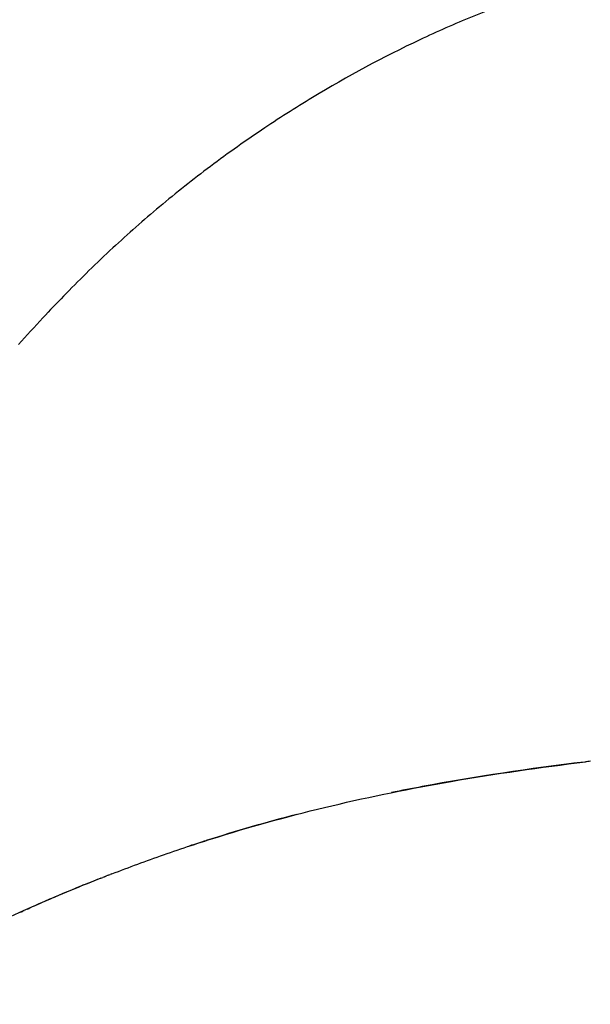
# Model space of a CAD drawing. Header units: millimetres. Extents: x 2530 to 6175, y 0 to 2613.
# Tile 5 of 76: x 2685 to 2775, y 330 to 484. Entities that reach past the tile are written whole.
import ezdxf

# ---------------------------------------------------------------- set-up
doc = ezdxf.new("R2010")
doc.units = ezdxf.units.MM
doc.header["$MEASUREMENT"] = 0
doc.layers.add('Crea2D$visibili$linee', color=7, linetype='Continuous', true_color=0x000000)
doc.layers.add('Crea2D$visibili$tangenti', color=7, linetype='Continuous', true_color=0x000000)

msp = doc.modelspace()

# ---------------------------------------------------------------- linework, layer by layer
at = {"layer": 'Crea2D$visibili$linee'}
for centre, radius, start, end in [((2795.07, 102.24), 265.43, 104.5041, 107.6959), ((2794.32, 104.66), 262.9, 107.7311, 108.289), ((2797.67, 96.2), 272, 111.5706, 113.904)]:
    msp.add_arc(centre, radius, start, end, dxfattribs=at)
for points, knots in [([(2699.64, 349.92), (2702.32, 350.95), (2707.86, 352.99), (2719.27, 356.75), (2734.24, 360.83), (2753.43, 364.69), (2766.75, 366.58), (2773.79, 367.43)], [0, 0, 0, 0, 8.634763, 17.688517, 36.056221, 55.136414, 76.396885, 76.396885, 76.396885, 76.396885]), ([(2773.6, 367.41), (2765.06, 366.38), (2756.61, 365.13), (2746.62, 363.26), (2745.01, 362.95), (2743.42, 362.63)], [3.84272131, 3.84272131, 3.84272131, 3.84272131, 3.8733613, 3.8733613, 3.87926699, 3.87926699, 3.87926699, 3.87926699]), ([(2697.33, 349.01), (2695.53, 348.3), (2691.89, 346.81), (2686.43, 344.44), (2680.89, 341.88), (2673.85, 338.45), (2667.42, 335.01), (2661.91, 331.71), (2659.68, 330.21), (2658.69, 329.5)], [0, 0, 0, 0, 5.798226, 11.805542, 17.859791, 24.08844, 35.309705, 39.720803, 43.366731, 43.366731, 43.366731, 43.366731])]:
    msp.add_open_spline(points, degree=3, knots=knots, dxfattribs=at)
for points in [[(2774.56, 367.53), (2774.3, 367.49), (2774.04, 367.46), (2773.79, 367.43)], [(2699.06, 349.69), (2699.16, 349.73), (2699.27, 349.77), (2699.38, 349.82)], [(2699.64, 349.92), (2699.55, 349.88), (2699.46, 349.85), (2699.38, 349.82)], [(2697.9, 349.24), (2697.82, 349.21), (2697.75, 349.18), (2697.67, 349.15)], [(2697.9, 349.24), (2698.01, 349.28), (2698.13, 349.33), (2698.24, 349.37)], [(2698.48, 349.47), (2698.4, 349.44), (2698.32, 349.4), (2698.24, 349.37)], [(2698.48, 349.47), (2698.59, 349.51), (2698.7, 349.55), (2698.81, 349.59)], [(2699.06, 349.69), (2698.97, 349.66), (2698.89, 349.63), (2698.81, 349.6)], [(2685.37, 343.93), (2685.54, 344.01), (2685.71, 344.09), (2685.89, 344.17)], [(2686.41, 344.4), (2686.58, 344.48), (2686.75, 344.56), (2686.93, 344.63)]]:
    msp.add_open_spline(points, degree=3, dxfattribs=at)
at = {"layer": 'Crea2D$visibili$tangenti'}
msp.add_open_spline([(3487.1, 501.36), (3406.29, 501.37), (3294.4, 501.44), (3167.9, 501.65), (3103.07, 501.79), (3064.15, 501.9), (3028.73, 501.99), (3002.12, 502.04), (2972.13, 502.05), (2946.28, 501.99), (2924.31, 501.85), (2905.31, 501.65), (2888.15, 501.38), (2869.01, 500.92), (2848.11, 500.16), (2828.02, 498.89), (2812.87, 497.41), (2798.22, 495.51), (2785.05, 493.09), (2772.76, 489.87), (2764.34, 487.21), (2756.05, 484.1), (2744.74, 479.12), (2733.72, 473.18), (2722.75, 466.17), (2714.58, 460.35), (2706.67, 454.04), (2700.41, 448.49), (2695.62, 443.9), (2692.13, 440.39), (2688.6, 436.7), (2686.28, 434.15), (2685.02, 432.76)], degree=3, knots=[0, 0, 0, 0, 242.425182, 335.68931, 379.48725, 436.932279, 452.436208, 485.740188, 516.779697, 542.409131, 563.28585, 582.695906, 599.387777, 614.79292, 640.137071, 662.099715, 675.189045, 685.794663, 706.415166, 715.310819, 723.905215, 732.912709, 741.848405, 760.9605, 770.428208, 780.884448, 791.037406, 800.78518, 805.967941, 810.934125, 815.642166, 821.27646, 821.27646, 821.27646, 821.27646], dxfattribs=at)

doc.saveas('drawing.dxf')
